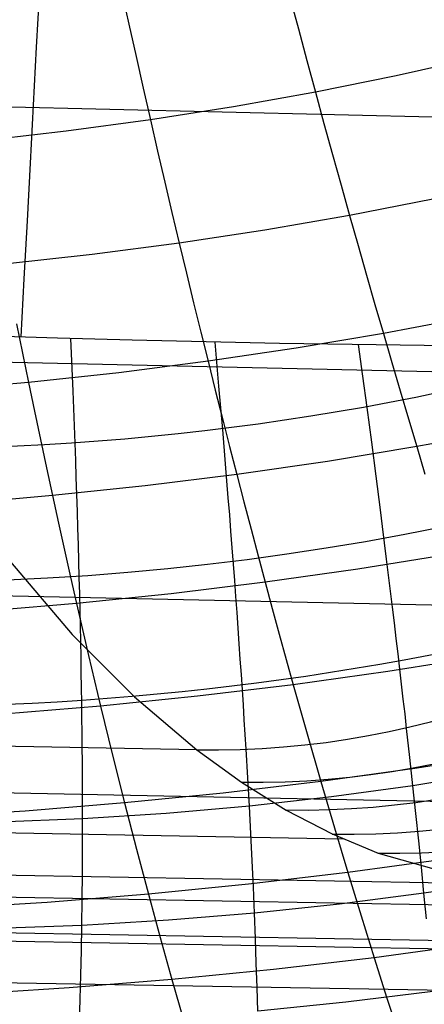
# Model space of a CAD drawing. Extents: x -274 to 274, y -220 to 276.
# Tile 27 of 164: x -254.445 to -253.515, y 8.701 to 10.964. Entities that reach past the tile are written whole.
import ezdxf

# ---------------------------------------------------------------- set-up
doc = ezdxf.new("R2010")
doc.units = 0
doc.layers.add('PREDEFINITO', color=7, linetype='CONTINUOUS')

msp = doc.modelspace()

# ---------------------------------------------------------------- linework, layer by layer
at = {"layer": 'PREDEFINITO'}
for p, q in [((-254.2107, 11.0279, 694.5314), (-254.1944, 10.9534, 694.5036)), ((-249.2231, 10.6386, 696.4546), (-264.8686, 11.0101, 693.1242)), ((-253.8246, 11.0171, 694.451), (-253.8049, 10.9432, 694.4219)), ((-254.1944, 10.9534, 694.5036), (-254.1779, 10.8796, 694.4731)), ((-253.8049, 10.9432, 694.4219), (-253.7852, 10.87, 694.3903)), ((-254.1779, 10.8796, 694.4731), (-254.1615, 10.8064, 694.44)), ((-253.7852, 10.87, 694.3903), (-253.7656, 10.7974, 694.356)), ((-253.3983, 10.8761, 694.2915), (-253.5803, 10.8349, 694.3258)), ((-253.5803, 10.8349, 694.3258), (-253.7656, 10.7974, 694.356)), ((-254.1615, 10.8064, 694.44), (-254.145, 10.7339, 694.4044)), ((-253.7656, 10.7974, 694.356), (-253.9539, 10.7638, 694.3822)), ((-253.7656, 10.7974, 694.356), (-253.746, 10.7256, 694.3192)), ((-253.9539, 10.7638, 694.3822), (-254.145, 10.7339, 694.4044)), ((-254.145, 10.7339, 694.4044), (-254.3385, 10.7077, 694.4226)), ((-254.145, 10.7339, 694.4044), (-254.1284, 10.662, 694.3662)), ((-254.3385, 10.7077, 694.4226), (-254.5341, 10.6852, 694.4369)), ((-253.746, 10.7256, 694.3192), (-253.7263, 10.6545, 694.2799)), ((-254.1284, 10.662, 694.3662), (-254.1119, 10.5909, 694.3255)), ((-253.7263, 10.6545, 694.2799), (-253.7068, 10.584, 694.2381)), ((-254.1119, 10.5909, 694.3255), (-254.0953, 10.5205, 694.2823)), ((-253.7068, 10.584, 694.2381), (-253.6872, 10.5143, 694.1938)), ((-253.4959, 10.5517, 694.1666), (-253.6872, 10.5143, 694.1938)), ((-254.0953, 10.5205, 694.2823), (-254.0788, 10.4507, 694.2367)), ((-253.6872, 10.5143, 694.1938), (-253.8816, 10.4806, 694.2172)), ((-253.6872, 10.5143, 694.1938), (-253.6677, 10.4452, 694.1471)), ((-253.8816, 10.4806, 694.2172), (-254.0788, 10.4507, 694.2367)), ((-254.0788, 10.4507, 694.2367), (-254.2784, 10.4245, 694.2525)), ((-254.0788, 10.4507, 694.2367), (-254.0622, 10.3817, 694.1887)), ((-253.6677, 10.4452, 694.1471), (-253.6483, 10.3769, 694.0981)), ((-249.28, 10.0586, 696.6639), (-264.924, 10.4137, 693.3263)), ((-254.2784, 10.4245, 694.2525), (-254.4801, 10.4021, 694.2646)), ((-254.0622, 10.3817, 694.1887), (-254.0456, 10.3134, 694.1383)), ((-253.6483, 10.3769, 694.0981), (-253.6289, 10.3094, 694.0467)), ((-254.0456, 10.3134, 694.1383), (-254.029, 10.2458, 694.0856)), ((-253.6289, 10.3094, 694.0467), (-253.6095, 10.2425, 693.993)), ((-253.4125, 10.28, 693.9688), (-253.6095, 10.2425, 693.993)), ((-254.4528, 10.2648, 694.164), (-254.4391, 10.1972, 694.1101)), ((-254.3224, 10.1101, 680.983), (-254.3275, 10.2315, 680.963)), ((-254.029, 10.2458, 694.0856), (-254.0125, 10.1789, 694.0306)), ((-253.6095, 10.2425, 693.993), (-253.8096, 10.2088, 694.0136)), ((-253.6095, 10.2425, 693.993), (-253.5903, 10.1764, 693.9371)), ((-253.8096, 10.2088, 694.0136), (-254.0125, 10.1789, 694.0306)), ((-253.9873, 10.1221, 681.0499), (-253.9963, 10.2232, 681.0319)), ((-253.6564, 10.1447, 681.1314), (-253.6663, 10.2173, 681.1172)), ((-254.4391, 10.1972, 694.1101), (-254.4253, 10.1303, 694.0541)), ((-254.0125, 10.1789, 694.0306), (-254.2178, 10.1527, 694.0441)), ((-254.0125, 10.1789, 694.0306), (-253.996, 10.1128, 693.9734)), ((-253.5903, 10.1764, 693.9371), (-253.5711, 10.1111, 693.8789)), ((-254.2178, 10.1527, 694.0441), (-254.4253, 10.1303, 694.0541)), ((-253.6467, 10.0728, 681.147), (-253.6564, 10.1447, 681.1314)), ((-254.4253, 10.1303, 694.0541), (-254.6347, 10.1116, 694.0605)), ((-254.4253, 10.1303, 694.0541), (-254.4115, 10.0642, 693.9957)), ((-253.9829, 10.072, 681.0599), (-253.9873, 10.1221, 681.0499)), ((-254.3201, 10.0502, 680.9946), (-254.3224, 10.1101, 680.983)), ((-253.996, 10.1128, 693.9734), (-253.9794, 10.0474, 693.9139)), ((-253.5711, 10.1111, 693.8789), (-253.5519, 10.0465, 693.8185)), ((-253.9787, 10.0225, 681.0708), (-253.9829, 10.072, 681.0599)), ((-253.6363, 9.9932, 681.1665), (-253.6467, 10.0728, 681.147)), ((-254.4115, 10.0642, 693.9957), (-254.3977, 9.9988, 693.9352)), ((-254.3179, 9.9909, 681.0074), (-254.3201, 10.0502, 680.9946)), ((-253.9794, 10.0474, 693.9139), (-253.9629, 9.9827, 693.8523)), ((-253.5519, 10.0465, 693.8185), (-253.5329, 9.9827, 693.756)), ((-253.9721, 9.9431, 681.0905), (-253.9787, 10.0225, 681.0708)), ((-253.3306, 10.0203, 693.7346), (-253.5329, 9.9827, 693.756)), ((-254.3977, 9.9988, 693.9352), (-254.3839, 9.9341, 693.8725)), ((-254.3165, 9.9511, 681.0169), (-254.3179, 9.9909, 681.0074)), ((-253.9629, 9.9827, 693.8523), (-253.9465, 9.9189, 693.7885)), ((-253.5329, 9.9827, 693.756), (-253.7383, 9.9489, 693.774)), ((-253.6261, 9.9148, 681.1884), (-253.6363, 9.9932, 681.1665)), ((-253.5329, 9.9827, 693.756), (-253.5139, 9.9196, 693.6914)), ((-254.3152, 9.9116, 681.0271), (-254.3165, 9.9511, 681.0169)), ((-253.9658, 9.8649, 681.1127), (-253.9721, 9.9431, 681.0905)), ((-253.7383, 9.9489, 693.774), (-253.9465, 9.9189, 693.7885)), ((-254.3839, 9.9341, 693.8725), (-254.3701, 9.8702, 693.8076)), ((-253.9465, 9.9189, 693.7885), (-254.1572, 9.8927, 693.7997)), ((-253.9465, 9.9189, 693.7885), (-253.9301, 9.8557, 693.7226)), ((-253.6163, 9.8376, 681.2127), (-253.6261, 9.9148, 681.1884)), ((-254.1572, 9.8927, 693.7997), (-254.3701, 9.8702, 693.8076)), ((-254.3139, 9.8725, 681.0379), (-254.3152, 9.9116, 681.0271)), ((-254.3701, 9.8702, 693.8076), (-254.5849, 9.8515, 693.8122)), ((-254.3701, 9.8702, 693.8076), (-254.3562, 9.8071, 693.7406)), ((-254.3127, 9.8337, 681.0494), (-254.3139, 9.8725, 681.0379)), ((-249.3562, 9.5301, 696.9767), (-264.9987, 9.8647, 693.6296)), ((-253.9627, 9.8263, 681.1247), (-253.9658, 9.8649, 681.1127)), ((-253.9301, 9.8557, 693.7226), (-253.9137, 9.7934, 693.6547)), ((-254.3115, 9.7952, 681.0616), (-254.3127, 9.8337, 681.0494)), ((-253.9597, 9.7881, 681.1374), (-253.9627, 9.8263, 681.1247)), ((-253.6115, 9.7995, 681.2258), (-253.6163, 9.8376, 681.2127)), ((-254.3562, 9.8071, 693.7406), (-254.3424, 9.7447, 693.6716)), ((-253.6068, 9.7618, 681.2395), (-253.6115, 9.7995, 681.2258)), ((-254.3104, 9.757, 681.0744), (-254.3115, 9.7952, 681.0616)), ((-253.9568, 9.7501, 681.1508), (-253.9597, 9.7881, 681.1374)), ((-253.9137, 9.7934, 693.6547), (-253.8974, 9.7318, 693.5847)), ((-254.3094, 9.7192, 681.0879), (-254.3104, 9.757, 681.0744)), ((-253.6021, 9.7243, 681.2539), (-253.6068, 9.7618, 681.2395)), ((-254.3424, 9.7447, 693.6716), (-254.3285, 9.683, 693.6006)), ((-253.954, 9.7125, 681.1648), (-253.9568, 9.7501, 681.1508)), ((-253.8974, 9.7318, 693.5847), (-253.8811, 9.671, 693.5127)), ((-253.4577, 9.735, 693.4851), (-253.668, 9.7011, 693.5005)), ((-254.4662, 9.718, 721.0449), (-254.3244, 9.5513, 720.3632)), ((-254.3084, 9.6818, 681.1021), (-254.3094, 9.7192, 681.0879)), ((-253.9512, 9.6753, 681.1795), (-253.954, 9.7125, 681.1648)), ((-253.5976, 9.6872, 681.269), (-253.6021, 9.7243, 681.2539)), ((-253.668, 9.7011, 693.5005), (-253.8811, 9.671, 693.5127)), ((-253.5931, 9.6504, 681.2847), (-253.5976, 9.6872, 681.269)), ((-254.3285, 9.683, 693.6006), (-254.3146, 9.6222, 693.5275)), ((-254.3074, 9.6446, 681.1169), (-254.3084, 9.6818, 681.1021)), ((-253.8811, 9.671, 693.5127), (-254.0968, 9.6447, 693.5217)), ((-253.9485, 9.6383, 681.1948), (-253.9512, 9.6753, 681.1795)), ((-253.8811, 9.671, 693.5127), (-253.8649, 9.6109, 693.4387)), ((-254.0968, 9.6447, 693.5217), (-254.3146, 9.6222, 693.5275)), ((-254.3066, 9.6078, 681.1323), (-254.3074, 9.6446, 681.1169)), ((-253.5886, 9.614, 681.3011), (-253.5931, 9.6504, 681.2847)), ((-254.3146, 9.6222, 693.5275), (-254.5344, 9.6035, 693.5303)), ((-254.3146, 9.6222, 693.5275), (-254.3008, 9.5621, 693.4525)), ((-253.9458, 9.6017, 681.2107), (-253.9485, 9.6383, 681.1948)), ((-254.3058, 9.5713, 681.1485), (-254.3066, 9.6078, 681.1323)), ((-253.9432, 9.5655, 681.2274), (-253.9458, 9.6017, 681.2107)), ((-253.8649, 9.6109, 693.4387), (-253.8487, 9.5517, 693.3628)), ((-253.5843, 9.5779, 681.3181), (-253.5886, 9.614, 681.3011)), ((-254.0383, 9.2859, 718.9948), (-269.6988, 9.5864, 715.7287)), ((-253.58, 9.5421, 681.3357), (-253.5843, 9.5779, 681.3181)), ((-254.3244, 9.5513, 720.3632), (-254.1817, 9.4076, 719.6794)), ((-254.305, 9.5352, 681.1652), (-254.3058, 9.5713, 681.1485)), ((-254.3008, 9.5621, 693.4525), (-254.2869, 9.5028, 693.3756)), ((-253.9407, 9.5295, 681.2446), (-253.9432, 9.5655, 681.2274)), ((-253.8487, 9.5517, 693.3628), (-253.8326, 9.4933, 693.2851)), ((-254.3043, 9.4994, 681.1826), (-254.305, 9.5352, 681.1652)), ((-253.9383, 9.4939, 681.2625), (-253.9407, 9.5295, 681.2446)), ((-253.5758, 9.5067, 681.354), (-253.58, 9.5421, 681.3357)), ((-253.5717, 9.4716, 681.373), (-253.5758, 9.5067, 681.354)), ((-254.3037, 9.4639, 681.2007), (-254.3043, 9.4994, 681.1826)), ((-254.2869, 9.5028, 693.3756), (-254.2592, 9.3866, 693.2162)), ((-253.9359, 9.4587, 681.281), (-253.9383, 9.4939, 681.2625)), ((-253.8326, 9.4933, 693.2851), (-253.8166, 9.4356, 693.2054)), ((-253.3841, 9.5, 693.1828), (-253.5989, 9.4659, 693.1956)), ((-254.3031, 9.4288, 681.2193), (-254.3037, 9.4639, 681.2007)), ((-253.5989, 9.4659, 693.1956), (-253.8166, 9.4356, 693.2054)), ((-253.5677, 9.4369, 681.3925), (-253.5717, 9.4716, 681.373)), ((-253.9336, 9.4237, 681.3002), (-253.9359, 9.4587, 681.281)), ((-253.5637, 9.4025, 681.4127), (-253.5677, 9.4369, 681.3925)), ((-254.3026, 9.394, 681.2386), (-254.3031, 9.4288, 681.2193)), ((-253.8166, 9.4356, 693.2054), (-254.0368, 9.4092, 693.2123)), ((-253.9313, 9.3892, 681.32), (-253.9336, 9.4237, 681.3002)), ((-253.8166, 9.4356, 693.2054), (-253.7847, 9.3227, 693.0408)), ((-249.4527, 9.0868, 697.3973), (-265.094, 9.3967, 694.0425)), ((-254.3022, 9.3595, 681.2586), (-254.3026, 9.394, 681.2386)), ((-254.0368, 9.4092, 693.2123), (-254.2592, 9.3866, 693.2162)), ((-254.1817, 9.4076, 719.6794), (-254.0383, 9.2859, 718.9947)), ((-253.5598, 9.3684, 681.4335), (-253.5637, 9.4025, 681.4127)), ((-254.2592, 9.3866, 693.2162), (-254.4836, 9.3678, 693.2172)), ((-254.2592, 9.3866, 693.2162), (-254.2316, 9.2736, 693.0496)), ((-253.9292, 9.3549, 681.3404), (-253.9313, 9.3892, 681.32)), ((-253.7017, 9.0808, 717.3938), (-269.3562, 9.3649, 714.0982)), ((-254.3018, 9.3254, 681.2791), (-254.3022, 9.3595, 681.2586)), ((-253.927, 9.321, 681.3615), (-253.9292, 9.3549, 681.3404)), ((-253.556, 9.3347, 681.455), (-253.5598, 9.3684, 681.4335)), ((-254.3014, 9.2916, 681.3003), (-254.3018, 9.3254, 681.2791)), ((-253.5486, 9.2683, 681.4997), (-253.556, 9.3347, 681.455)), ((-253.925, 9.2874, 681.3831), (-253.927, 9.321, 681.3615)), ((-253.7847, 9.3227, 693.0408), (-253.7532, 9.2131, 692.8692)), ((-254.3012, 9.2582, 681.3221), (-254.3014, 9.2916, 681.3003)), ((-254.0383, 9.2859, 718.9947), (-253.9359, 9.2118, 718.507)), ((-253.9211, 9.2212, 681.4282), (-253.925, 9.2874, 681.3831)), ((-254.3008, 9.1922, 681.3675), (-254.3012, 9.2582, 681.3221)), ((-254.2316, 9.2736, 693.0496), (-254.2042, 9.1638, 692.876)), ((-253.5415, 9.2032, 681.5468), (-253.5486, 9.2683, 681.4997)), ((-253.3126, 9.278, 692.8514), (-253.5315, 9.2436, 692.8617)), ((-253.3612, 8.9776, 715.7838), (-269.0092, 9.2542, 712.4571)), ((-253.5315, 9.2436, 692.8617), (-253.7532, 9.2131, 692.8692)), ((-253.3569, 9.2334, 681.5862), (-253.5415, 9.2032, 681.5468)), ((-253.7532, 9.2131, 692.8692), (-253.9775, 9.1865, 692.874)), ((-253.9359, 9.2118, 718.507), (-253.8328, 9.1474, 718.0164)), ((-253.9175, 9.1564, 681.4758), (-253.9211, 9.2212, 681.4282)), ((-253.7532, 9.2131, 692.8692), (-253.722, 9.1068, 692.691)), ((-253.0161, 8.9212, 714.1563), (-268.664, 9.1954, 710.8287)), ((-254.3006, 9.1276, 681.4153), (-254.3008, 9.1922, 681.3675)), ((-253.5415, 9.2032, 681.5468), (-253.7285, 9.1775, 681.51)), ((-253.5347, 9.1394, 681.5963), (-253.5415, 9.2032, 681.5468)), ((-253.9775, 9.1865, 692.874), (-254.2042, 9.1638, 692.876)), ((-253.7285, 9.1775, 681.51), (-253.9175, 9.1564, 681.4758)), ((-254.4328, 9.145, 692.8753), (-254.663, 9.1299, 692.8718)), ((-254.2042, 9.1638, 692.876), (-254.4328, 9.145, 692.8753)), ((-254.2042, 9.1638, 692.876), (-254.1768, 9.0574, 692.6958)), ((-253.9175, 9.1564, 681.4758), (-254.1083, 9.1398, 681.4442)), ((-253.9142, 9.0929, 681.5257), (-253.9175, 9.1564, 681.4758)), ((-253.8328, 9.1474, 718.0164), (-253.7273, 9.0925, 717.5158)), ((-254.3006, 9.1276, 681.4153), (-254.4941, 9.12, 681.389)), ((-254.3007, 9.0644, 681.4654), (-254.3006, 9.1276, 681.4153)), ((-254.1083, 9.1398, 681.4442), (-254.3006, 9.1276, 681.4153)), ((-253.5283, 9.077, 681.6481), (-253.5347, 9.1394, 681.5963)), ((-252.4426, 8.8295, 711.4515), (-268.0909, 9.1001, 708.125)), ((-253.722, 9.1068, 692.691), (-253.6912, 9.0039, 692.5065)), ((-253.9111, 9.0307, 681.578), (-253.9142, 9.0929, 681.5257)), ((-253.7273, 9.0925, 717.5158), (-253.6217, 9.0487, 717.0154)), ((-253.5221, 9.0159, 681.7023), (-253.5283, 9.077, 681.6481)), ((-254.301, 9.0025, 681.5179), (-254.3007, 9.0644, 681.4654)), ((-254.1768, 9.0574, 692.6958), (-254.1496, 8.9542, 692.5092)), ((-249.5658, 8.7564, 697.908), (-265.2075, 9.0415, 694.5519)), ((-253.9083, 8.9699, 681.6326), (-253.9111, 9.0307, 681.578)), ((-253.4658, 9.0346, 692.5012), (-253.6912, 9.0039, 692.5065)), ((-253.6217, 9.0487, 717.0154), (-253.4049, 8.9869, 715.9906)), ((-253.5163, 8.9561, 681.7587), (-253.5221, 9.0159, 681.7023)), ((-254.3015, 8.9418, 681.5727), (-254.301, 9.0025, 681.5179)), ((-253.6912, 9.0039, 692.5065), (-253.9192, 8.9771, 692.5091)), ((-253.6912, 9.0039, 692.5065), (-253.6608, 8.9043, 692.3158)), ((-253.3249, 8.9858, 681.797), (-253.5163, 8.9561, 681.7587)), ((-251.6539, 8.702, 707.7318), (-267.3024, 8.9675, 704.4051)), ((-253.9192, 8.9771, 692.5091), (-254.1496, 8.9542, 692.5092)), ((-253.9058, 8.9104, 681.6894), (-253.9083, 8.9699, 681.6326)), ((-254.1496, 8.9542, 692.5092), (-254.382, 8.9352, 692.5068)), ((-254.3023, 8.8825, 681.6298), (-254.3015, 8.9418, 681.5727)), ((-254.1496, 8.9542, 692.5092), (-254.1226, 8.8545, 692.3166)), ((-253.5163, 8.9561, 681.7587), (-253.71, 8.931, 681.7229)), ((-253.5107, 8.8977, 681.8174), (-253.5163, 8.9561, 681.7587)), ((-254.382, 8.9352, 692.5068), (-254.6161, 8.9201, 692.5018)), ((-253.71, 8.931, 681.7229), (-253.9058, 8.9104, 681.6894)), ((-254.1033, 8.8942, 681.6584), (-254.3023, 8.8825, 681.6298)), ((-253.9058, 8.9104, 681.6894), (-254.1033, 8.8942, 681.6584)), ((-253.9035, 8.8522, 681.7485), (-253.9058, 8.9104, 681.6894)), ((-253.6608, 8.9043, 692.3158), (-253.6308, 8.8082, 692.1195)), ((-254.3023, 8.8825, 681.6298), (-254.5025, 8.8753, 681.6037)), ((-254.3033, 8.8246, 681.6891), (-254.3023, 8.8825, 681.6298)), ((-254.1226, 8.8545, 692.3166), (-254.0958, 8.7581, 692.1183)), ((-253.9015, 8.7953, 681.8098), (-253.9035, 8.8522, 681.7485)), ((-253.4021, 8.8391, 692.1165), (-253.6308, 8.8082, 692.1195)), ((-254.3045, 8.7679, 681.7506), (-254.3033, 8.8246, 681.6891)), ((-253.6308, 8.8082, 692.1195), (-253.8621, 8.7812, 692.1201)), ((-253.6308, 8.8082, 692.1195), (-253.6012, 8.7155, 691.9177)), ((-253.8621, 8.7812, 692.1201), (-254.0958, 8.7581, 692.1183)), ((-253.8998, 8.7398, 681.8732), (-253.9015, 8.7953, 681.8098)), ((-254.0958, 8.7581, 692.1183), (-254.3315, 8.739, 692.1141)), ((-254.3059, 8.7126, 681.8143), (-254.3045, 8.7679, 681.7506)), ((-254.0958, 8.7581, 692.1183), (-254.0692, 8.6652, 691.9145)), ((-254.3315, 8.739, 692.1141), (-254.569, 8.7238, 692.1077)), ((-253.8983, 8.6855, 681.9388), (-253.8998, 8.7398, 681.8732)), ((-254.3075, 8.6585, 681.8801), (-254.3059, 8.7126, 681.8143)), ((-253.496, 8.7304, 682.0064), (-253.6961, 8.7057, 681.9715)), ((-253.6012, 8.7155, 691.9177), (-253.5721, 8.6263, 691.7107)), ((-253.6961, 8.7057, 681.9715), (-253.8983, 8.6855, 681.9388))]:
    msp.add_line(p, q, dxfattribs=at)
at = {"layer": 'PREDEFINITO', "extrusion": (-0.05162, -0.990057, 0.130855)}
msp.add_circle((-255.7853, 681.5957, 92.1061), 7, dxfattribs=at)
at = {"layer": 'PREDEFINITO', "extrusion": (-0.180984, 0.138117, 0.97374)}
msp.add_arc((-57.0661, 241.4531, 710.5245), 353.6916, 302.29627, 305.083513, dxfattribs=at)
at = {"layer": 'PREDEFINITO', "extrusion": (-0.177206, 0.420598, 0.889773)}
msp.add_arc((229.989, 231.7227, 694.3428), 2, 63.1569, 152.8984, dxfattribs=at)
at = {"layer": 'PREDEFINITO', "extrusion": (0.025286, -0.755904, -0.654194)}
msp.add_arc((-254.9644, 506.6881, -469.4086), 5.7934, 59.02119, 133.95105, dxfattribs=at)
at = {"layer": 'PREDEFINITO', "extrusion": (-0.201768, 0.156601, 0.966833)}
msp.add_arc((146.8028, -17.0657, 747.8587), 2, 35.8231, 125.5054, dxfattribs=at)
at = {"layer": 'PREDEFINITO', "extrusion": (-0.202832, 0.137406, 0.969525)}
msp.add_arc((133.1042, -33.8771, 749.3827), 2, 32.2526, 121.9323, dxfattribs=at)
at = {"layer": 'PREDEFINITO', "extrusion": (-0.203849, 0.117345, 0.971944)}
msp.add_arc((116.9446, -50.3113, 750.689), 2, 28.1979, 117.8753, dxfattribs=at)
at = {"layer": 'PREDEFINITO', "extrusion": (-0.204829, 0.095945, 0.974084)}
msp.add_arc((97.5596, -66.0766, 751.7638), 2, 23.5098, 113.1856, dxfattribs=at)
at = {"layer": 'PREDEFINITO', "extrusion": (-0.205683, 0.075129, 0.975731)}
msp.add_arc((76.6216, -79.105, 752.4593), 2, 18.6094, 108.2844, dxfattribs=at)
at = {"layer": 'PREDEFINITO', "extrusion": (0.093627, 0.554334, -0.827011)}
msp.add_arc((253.9355, 361.1874, -581.9941), 5.7944, 223.78275, 298.73229, dxfattribs=at)
at = {"layer": 'PREDEFINITO', "extrusion": (0.093184, 0.575891, -0.812198)}
msp.add_arc((254.1044, 377.3914, -571.3116), 5.4882, 230.0184, 293.14, dxfattribs=at)
at = {"layer": 'PREDEFINITO', "extrusion": (0.092926, 0.595048, -0.7983)}
msp.add_arc((254.2305, 391.6796, -561.3361), 5.1779, 239.5676, 284.0964, dxfattribs=at)

doc.saveas('drawing.dxf')
